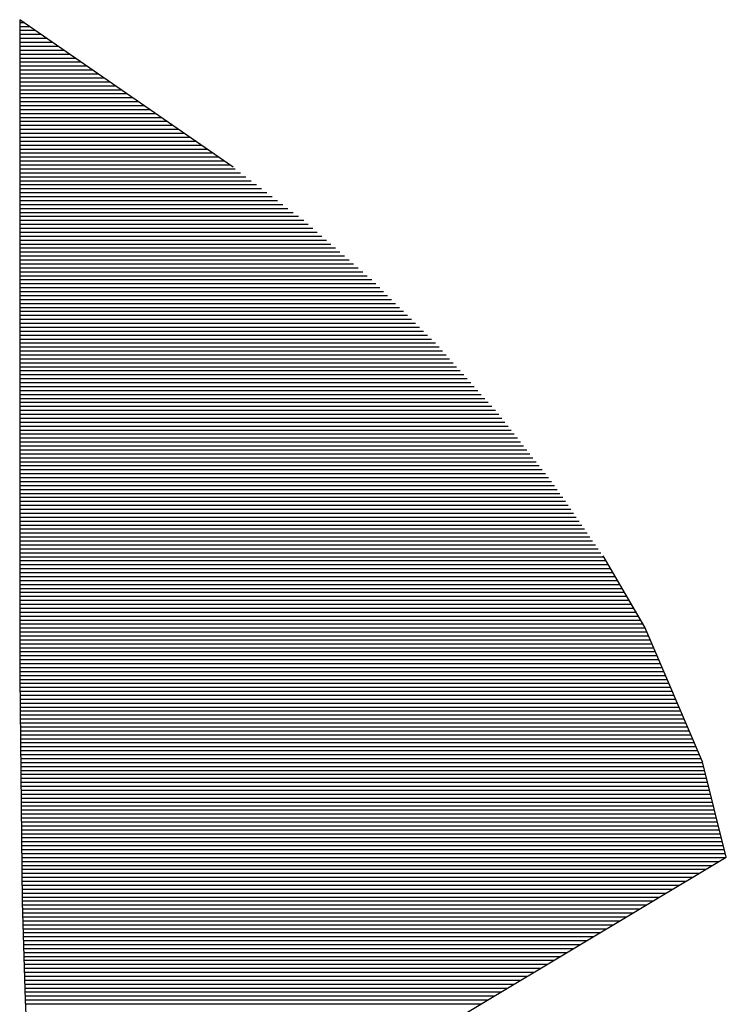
# Model space of a CAD drawing. Extents: x -59 to 351, y -56 to 231.
# Tile 10 of 28: x 27.632 to 28.406, y 33.594 to 34.672. Entities that reach past the tile are written whole.
import ezdxf

# ---------------------------------------------------------------- set-up
doc = ezdxf.new("R2010")
doc.units = 0
doc.layers.add('BG_SILKSCREEN_TOP', color=7, linetype='CONTINUOUS')

msp = doc.modelspace()

# ---------------------------------------------------------------- linework, layer by layer
at = {"layer": 'BG_SILKSCREEN_TOP'}
for points in [[(27.866086, 34.510345), (27.63233, 34.671838)], [(27.63233, 34.671838), (27.63233, 33.95284)], [(27.63233, 34.668866), (27.636648, 34.668866)], [(27.63233, 34.664548), (27.642922, 34.664548)], [(27.63233, 34.660205), (27.649195, 34.660205)], [(27.63233, 34.655862), (27.655469, 34.655862)], [(27.63233, 34.651544), (27.661743, 34.651544)], [(27.63233, 34.6472), (27.668017, 34.6472)], [(27.63233, 34.642882), (27.674291, 34.642882)], [(27.63233, 34.638513), (27.680564, 34.638513)], [(27.63233, 34.634195), (27.686838, 34.634195)], [(27.63233, 34.629877), (27.693087, 34.629877)], [(27.63233, 34.625534), (27.699386, 34.625534)], [(27.63233, 34.621191), (27.705634, 34.621191)], [(27.63233, 34.616873), (27.711908, 34.616873)], [(27.63233, 34.612529), (27.718207, 34.612529)], [(27.63233, 34.608211), (27.724456, 34.608211)], [(27.63233, 34.603842), (27.730729, 34.603842)], [(27.63233, 34.599524), (27.737003, 34.599524)], [(27.63233, 34.595206), (27.743277, 34.595206)], [(27.63233, 34.590863), (27.749551, 34.590863)], [(27.63233, 34.58652), (27.755825, 34.58652)], [(27.63233, 34.582202), (27.762098, 34.582202)], [(27.63233, 34.577858), (27.768372, 34.577858)], [(27.63233, 34.57354), (27.774646, 34.57354)], [(27.63233, 34.569171), (27.78092, 34.569171)], [(27.63233, 34.564853), (27.787168, 34.564853)], [(27.63233, 34.560535), (27.793467, 34.560535)], [(27.63233, 34.556192), (27.799716, 34.556192)], [(27.63233, 34.551849), (27.80599, 34.551849)], [(27.63233, 34.547531), (27.812289, 34.547531)], [(27.63233, 34.543187), (27.818537, 34.543187)], [(27.63233, 34.538869), (27.824811, 34.538869)], [(27.63233, 34.5345), (27.831085, 34.5345)], [(27.63233, 34.530182), (27.837359, 34.530182)], [(27.63233, 34.525864), (27.843632, 34.525864)], [(27.63233, 34.521521), (27.849906, 34.521521)], [(27.63233, 34.517178), (27.85618, 34.517178)], [(27.63233, 34.51286), (27.862454, 34.51286)], [(27.63233, 34.508516), (27.868499, 34.508516)], [(27.63233, 34.504198), (27.874265, 34.504198)], [(27.63233, 34.499829), (27.880005, 34.499829)], [(27.63233, 34.495511), (27.885796, 34.495511)], [(27.63233, 34.491193), (27.891537, 34.491193)], [(27.63233, 34.48685), (27.897303, 34.48685)], [(27.63233, 34.482507), (27.903068, 34.482507)], [(27.63233, 34.478189), (27.908809, 34.478189)], [(27.63233, 34.473845), (27.914575, 34.473845)], [(27.63233, 34.469527), (27.920366, 34.469527)], [(27.63233, 34.465158), (27.926106, 34.465158)], [(27.63233, 34.46084), (27.931847, 34.46084)], [(27.63233, 34.456522), (27.937638, 34.456522)], [(27.63233, 34.452179), (27.943353, 34.452179)], [(27.63233, 34.447836), (27.948331, 34.447836)], [(27.63233, 34.443518), (27.953284, 34.443518)], [(27.63233, 34.439174), (27.958263, 34.439174)], [(27.63233, 34.434856), (27.963216, 34.434856)], [(27.63233, 34.430487), (27.968219, 34.430487)], [(27.63233, 34.426169), (27.973172, 34.426169)], [(27.63233, 34.421851), (27.978151, 34.421851)], [(27.63233, 34.417508), (27.983104, 34.417508)], [(27.63233, 34.413165), (27.988082, 34.413165)], [(27.63233, 34.408847), (27.993035, 34.408847)], [(27.63233, 34.404503), (27.998014, 34.404503)], [(27.63233, 34.400185), (28.002967, 34.400185)], [(27.63233, 34.395816), (28.00797, 34.395816)], [(27.63233, 34.391498), (28.012923, 34.391498)], [(27.63233, 34.38718), (28.017902, 34.38718)], [(27.63233, 34.382837), (28.022271, 34.382837)], [(27.63233, 34.378494), (28.026614, 34.378494)], [(27.63233, 34.374176), (28.030957, 34.374176)], [(27.63233, 34.369832), (28.035326, 34.369832)], [(27.63233, 34.365514), (28.03967, 34.365514)], [(27.63233, 34.361145), (28.044013, 34.361145)], [(27.63233, 34.356827), (28.048382, 34.356827)], [(27.63233, 34.352509), (28.052751, 34.352509)], [(27.63233, 34.348166), (28.057069, 34.348166)], [(27.63233, 34.343823), (28.061463, 34.343823)], [(27.63233, 34.339505), (28.065781, 34.339505)], [(27.63233, 34.335161), (28.07015, 34.335161)], [(27.63233, 34.330843), (28.074493, 34.330843)], [(27.63233, 34.326474), (28.078862, 34.326474)], [(27.63233, 34.322156), (28.08318, 34.322156)], [(27.63233, 34.317838), (28.087574, 34.317838)], [(27.63233, 34.313495), (28.091613, 34.313495)], [(27.63233, 34.309152), (28.095473, 34.309152)], [(27.63233, 34.304834), (28.099334, 34.304834)], [(27.63233, 34.30049), (28.103195, 34.30049)], [(27.63233, 34.296172), (28.10703, 34.296172)], [(27.63233, 34.291803), (28.110891, 34.291803)], [(27.63233, 34.287485), (28.114752, 34.287485)], [(27.63233, 34.283167), (28.118613, 34.283167)], [(27.63233, 34.278824), (28.122448, 34.278824)], [(27.63233, 34.274481), (28.126309, 34.274481)], [(27.63233, 34.270163), (28.13017, 34.270163)], [(27.63233, 34.265819), (28.134031, 34.265819)], [(27.63233, 34.261501), (28.137866, 34.261501)], [(27.63233, 34.257132), (28.141727, 34.257132)], [(27.63233, 34.252814), (28.145588, 34.252814)], [(27.63233, 34.248496), (28.149423, 34.248496)], [(27.63233, 34.244153), (28.153284, 34.244153)], [(27.63233, 34.23981), (28.157018, 34.23981)], [(27.63233, 34.235492), (28.160421, 34.235492)], [(27.63233, 34.231148), (28.163825, 34.231148)], [(27.63233, 34.22683), (28.167228, 34.22683)], [(27.63233, 34.222461), (28.170632, 34.222461)], [(27.63233, 34.218143), (28.17401, 34.218143)], [(27.63233, 34.213825), (28.177414, 34.213825)], [(27.63233, 34.209482), (28.180817, 34.209482)], [(27.63233, 34.205139), (28.184246, 34.205139)], [(27.63233, 34.200821), (28.18765, 34.200821)], [(27.63233, 34.196477), (28.191028, 34.196477)], [(27.63233, 34.192159), (28.194432, 34.192159)], [(27.63233, 34.18779), (28.197835, 34.18779)], [(27.63233, 34.183472), (28.201239, 34.183472)], [(27.63233, 34.179154), (28.204668, 34.179154)], [(27.63233, 34.174811), (28.208072, 34.174811)], [(27.63233, 34.170468), (28.211475, 34.170468)], [(27.63233, 34.16615), (28.214828, 34.16615)], [(27.63233, 34.161806), (28.218105, 34.161806)], [(27.63233, 34.157488), (28.221076, 34.157488)], [(27.63233, 34.153119), (28.224074, 34.153119)], [(27.63233, 34.148801), (28.227045, 34.148801)], [(27.63233, 34.144483), (28.230017, 34.144483)], [(27.63233, 34.14014), (28.23304, 34.14014)], [(27.63233, 34.135797), (28.236012, 34.135797)], [(27.63233, 34.131479), (28.238983, 34.131479)], [(27.63233, 34.127135), (28.241981, 34.127135)], [(27.63233, 34.122817), (28.244952, 34.122817)], [(27.63233, 34.118448), (28.247924, 34.118448)], [(27.63233, 34.11413), (28.250896, 34.11413)], [(27.63233, 34.109812), (28.253893, 34.109812)], [(27.63233, 34.105469), (28.256865, 34.105469)], [(27.63233, 34.101126), (28.259837, 34.101126)], [(27.63233, 34.096808), (28.262834, 34.096808)], [(27.63233, 34.092464), (28.265806, 34.092464)], [(27.63233, 34.088146), (28.268778, 34.088146)], [(27.63233, 34.083777), (28.271699, 34.083777)], [(28.317165, 34.006612), (28.271191, 34.084616)], [(27.63233, 34.079459), (28.274239, 34.079459)], [(27.63233, 34.075141), (28.276804, 34.075141)], [(27.63233, 34.070798), (28.279344, 34.070798)], [(27.63233, 34.066455), (28.281935, 34.066455)], [(27.63233, 34.062137), (28.284475, 34.062137)], [(27.63233, 34.057793), (28.28704, 34.057793)], [(27.63233, 34.053475), (28.28958, 34.053475)], [(27.63233, 34.049106), (28.292146, 34.049106)], [(27.63233, 34.044788), (28.294686, 34.044788)], [(27.63233, 34.04047), (28.297226, 34.04047)], [(27.63233, 34.036127), (28.299791, 34.036127)], [(27.63233, 34.031784), (28.302331, 34.031784)], [(27.63233, 34.027466), (28.304922, 34.027466)], [(27.63233, 34.023122), (28.307462, 34.023122)], [(27.63233, 34.018804), (28.310002, 34.018804)], [(27.63233, 34.014435), (28.312542, 34.014435)], [(27.63233, 34.010117), (28.315107, 34.010117)], [(27.63233, 34.005799), (28.31752, 34.005799)], [(27.63233, 34.001456), (28.319374, 34.001456)], [(28.380258, 33.859064), (28.317165, 34.006612)], [(27.63233, 33.997113), (28.321254, 33.997113)], [(27.63233, 33.992795), (28.323108, 33.992795)], [(27.63233, 33.988451), (28.324962, 33.988451)], [(27.63233, 33.984133), (28.326817, 33.984133)], [(27.63233, 33.979764), (28.328645, 33.979764)], [(27.63233, 33.975446), (28.3305, 33.975446)], [(27.63233, 33.971128), (28.332354, 33.971128)], [(27.63233, 33.966785), (28.334208, 33.966785)], [(27.63233, 33.962442), (28.336062, 33.962442)], [(27.63233, 33.958124), (28.337891, 33.958124)], [(27.63233, 33.95378), (28.339745, 33.95378)], [(27.63233, 33.95284), (27.635124, 33.705927)], [(27.632355, 33.949462), (28.341625, 33.949462)], [(27.632431, 33.945093), (28.343479, 33.945093)], [(27.632457, 33.940775), (28.345333, 33.940775)], [(27.632533, 33.936457), (28.347187, 33.936457)], [(27.632558, 33.932114), (28.349016, 33.932114)], [(27.632584, 33.927771), (28.350921, 33.927771)], [(27.632685, 33.923453), (28.35275, 33.923453)], [(27.632736, 33.919109), (28.354604, 33.919109)], [(27.632762, 33.914791), (28.356458, 33.914791)], [(27.632812, 33.910422), (28.358313, 33.910422)], [(27.632863, 33.906104), (28.360167, 33.906104)], [(27.632914, 33.901786), (28.361996, 33.901786)], [(27.632965, 33.897443), (28.36385, 33.897443)], [(27.633016, 33.8931), (28.365704, 33.8931)], [(27.633066, 33.888782), (28.367558, 33.888782)], [(27.633117, 33.884438), (28.369412, 33.884438)], [(27.633143, 33.88012), (28.371241, 33.88012)], [(27.633219, 33.875751), (28.373121, 33.875751)], [(27.633244, 33.871433), (28.374975, 33.871433)], [(27.633295, 33.867115), (28.376829, 33.867115)], [(27.633397, 33.862772), (28.378683, 33.862772)], [(27.633422, 33.858429), (28.380436, 33.858429)], [(28.406242, 33.754797), (28.380258, 33.859064)], [(27.633447, 33.854111), (28.381477, 33.854111)], [(27.633524, 33.849767), (28.38257, 33.849767)], [(27.633549, 33.845449), (28.383662, 33.845449)], [(27.633625, 33.84108), (28.384754, 33.84108)], [(27.633651, 33.836762), (28.385821, 33.836762)], [(27.633676, 33.832444), (28.386913, 33.832444)], [(27.633752, 33.828101), (28.38798, 33.828101)], [(27.633803, 33.823758), (28.389047, 33.823758)], [(27.633854, 33.81944), (28.390139, 33.81944)], [(27.633905, 33.815096), (28.391231, 33.815096)], [(27.633955, 33.810778), (28.392323, 33.810778)], [(27.633981, 33.806409), (28.393365, 33.806409)], [(27.634057, 33.802091), (28.394457, 33.802091)], [(27.634108, 33.797773), (28.395549, 33.797773)], [(27.634133, 33.79343), (28.396641, 33.79343)], [(27.634209, 33.789087), (28.397708, 33.789087)], [(27.634235, 33.784769), (28.3988, 33.784769)], [(27.634311, 33.780425), (28.399867, 33.780425)], [(27.634336, 33.776107), (28.400934, 33.776107)], [(27.634387, 33.771738), (28.402026, 33.771738)], [(27.634438, 33.76742), (28.403118, 33.76742)], [(27.634514, 33.763102), (28.40421, 33.763102)], [(27.63454, 33.758759), (28.405252, 33.758759)], [(27.634616, 33.754416), (28.405633, 33.754416)], [(27.634641, 33.750098), (28.398368, 33.750098)], [(28.058262, 33.546415), (28.406242, 33.754797)], [(27.634667, 33.745754), (28.391129, 33.745754)], [(27.634743, 33.741436), (28.38389, 33.741436)], [(27.634794, 33.737067), (28.376626, 33.737067)], [(27.634844, 33.732749), (28.369412, 33.732749)], [(27.634895, 33.728431), (28.362173, 33.728431)], [(27.634946, 33.724088), (28.354934, 33.724088)], [(27.634997, 33.719745), (28.347695, 33.719745)], [(27.635048, 33.715427), (28.340482, 33.715427)], [(27.635073, 33.711083), (28.333243, 33.711083)], [(27.635124, 33.706765), (28.326004, 33.706765)], [(27.635124, 33.705927), (27.638477, 33.598104)], [(27.635276, 33.702396), (28.31879, 33.702396)], [(27.635378, 33.698078), (28.311526, 33.698078)], [(27.63553, 33.69376), (28.304287, 33.69376)], [(27.635657, 33.689417), (28.297048, 33.689417)], [(27.635784, 33.685074), (28.289834, 33.685074)], [(27.635937, 33.680756), (28.28257, 33.680756)], [(27.636064, 33.676412), (28.275331, 33.676412)], [(27.636191, 33.672094), (28.268092, 33.672094)], [(27.636318, 33.667725), (28.260853, 33.667725)], [(27.636445, 33.663407), (28.253588, 33.663407)], [(27.636622, 33.659089), (28.246375, 33.659089)], [(27.636724, 33.654746), (28.239136, 33.654746)], [(27.636851, 33.650403), (28.231897, 33.650403)], [(27.636978, 33.646085), (28.224683, 33.646085)], [(27.637156, 33.641741), (28.217444, 33.641741)], [(27.637283, 33.637423), (28.210205, 33.637423)], [(27.637384, 33.633054), (28.202992, 33.633054)], [(27.637537, 33.628736), (28.195753, 33.628736)], [(27.637689, 33.624418), (28.188488, 33.624418)], [(27.637816, 33.620075), (28.181249, 33.620075)], [(27.637918, 33.615732), (28.17401, 33.615732)], [(27.63807, 33.611414), (28.166746, 33.611414)], [(27.638197, 33.60707), (28.159532, 33.60707)], [(27.63835, 33.602752), (28.152293, 33.602752)], [(27.638477, 33.598383), (28.145054, 33.598383)], [(27.638477, 33.598104), (27.642795, 33.503133)], [(27.63868, 33.594065), (28.137841, 33.594065)]]:
    msp.add_lwpolyline(points, dxfattribs=at)

doc.saveas('drawing.dxf')
